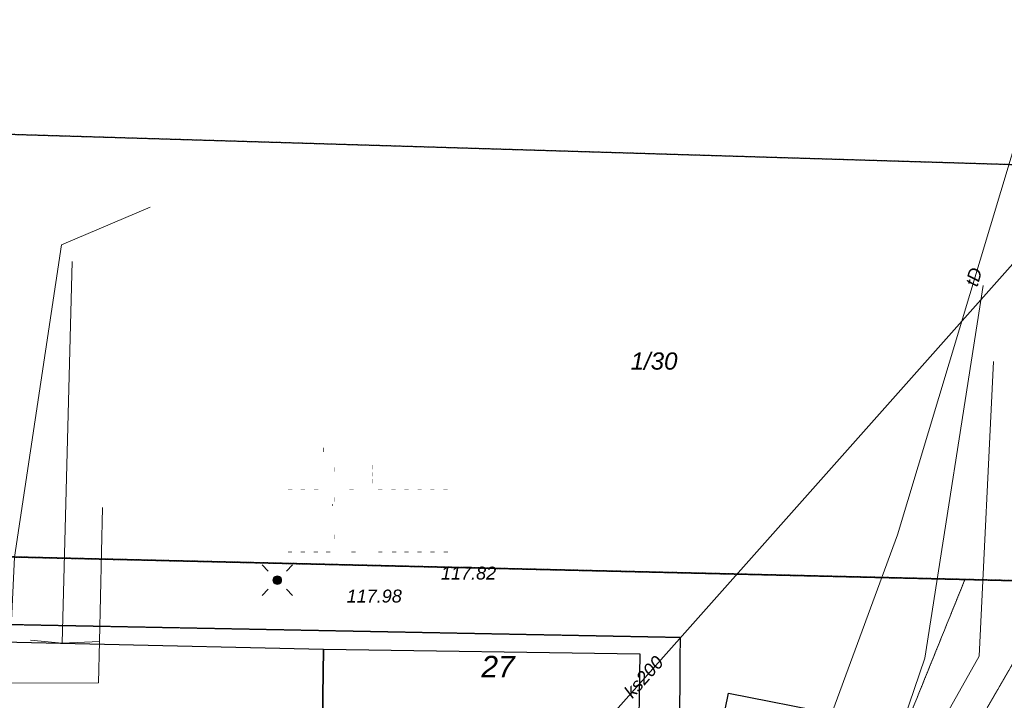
# Model space of a CAD drawing. Header units: millimetres. Extents: x 183299 to 1018155, y -286688 to 171278.
# Tile 32 of 256: x 417583 to 440452, y -185808 to -169991. Entities that reach past the tile are written whole.
import ezdxf
from ezdxf.enums import TextEntityAlignment as Align

# ---------------------------------------------------------------- set-up
doc = ezdxf.new("R2010")
doc.units = ezdxf.units.MM
doc.header["$MEASUREMENT"] = 0
for name, pattern in [('PRZER1-1', [1, 0.5, -0.5]), ('PRZER2-1', [1.5, 1, -0.5]), ('PRZER3-1', [2, 1.5, -0.5]), ('PRZER6-4', [5, 3, -2])]:
    doc.linetypes.add(name, pattern=pattern)
for name, color, linetype, lineweight in [('EGBU', 7, 'Continuous', 50), ('EGDE', 7, 'Continuous', 18), ('EGDE_O', 7, 'Continuous', 18), ('GEPADR_O', 7, 'Continuous', 18), ('GOSZOM', 7, 'Continuous', 100), ('OTKC', 7, 'Continuous', 18), ('OTKJ', 7, 'Continuous', 18), ('OTOO', 7, 'Continuous', 35), ('OTRS_O', 7, 'Continuous', 13), ('SUEO', 7, 'Continuous', 18)]:
    doc.layers.add(name, color=color, linetype=linetype, lineweight=lineweight)
for name, color, linetype, lineweight, true_color in [('EGUG', 7, 'Continuous', 18, 0x008000), ('SUKP', 7, 'Continuous', 18, 0x803300), ('SUKP_O', 7, 'Continuous', 18, 0x803300), ('SUTP', 7, 'Continuous', 18, 0xff9100), ('SUTP_O', 7, 'Continuous', 18, 0xff9100), ('SUWP', 5, 'Continuous', 18, 0x0000ff)]:
    doc.layers.add(name, color=color, linetype=linetype, lineweight=lineweight, true_color=true_color)
doc.layers.add('zzz_podklady_grzejniki_ist', color=252, linetype='Continuous')
doc.styles.add('arial', font='ariali.ttf', dxfattribs={"height": 10})

# ---------------------------------------------------------------- blocks, each defined once
blk = doc.blocks.new('GUPELA1')
at = {"true_color": 0xffffff}
blk.add_hatch(color=7, dxfattribs=at).paths.add_polyline_path([(-0.25, 0), (-0.241481, -0.064705), (-0.216506, -0.125), (-0.176777, -0.176777), (-0.125, -0.216506), (-0.064705, -0.241481), (0, -0.25), (0.064705, -0.241481), (0.125, -0.216506), (0.176777, -0.176777), (0.216506, -0.125), (0.241481, -0.064705), (0.25, 0), (0.241481, 0.064705), (0.216506, 0.125), (0.176777, 0.176777), (0.125, 0.216506), (0.064705, 0.241481), (0, 0.25), (-0.064705, 0.241481), (-0.125, 0.216506), (-0.176777, 0.176777), (-0.216506, 0.125), (-0.241481, 0.064705)])
at = {"color": 0}
blk.add_lwpolyline([(0, 0.25), (0.064705, 0.241481), (0.125, 0.216506), (0.176777, 0.176777), (0.216506, 0.125), (0.241481, 0.064705), (0.25, 0), (0.241481, -0.064705), (0.216506, -0.125), (0.176777, -0.176777), (0.125, -0.216506), (0.064705, -0.241481), (0, -0.25), (-0.064705, -0.241481), (-0.125, -0.216506), (-0.176777, -0.176777), (-0.216506, -0.125), (-0.241481, -0.064705), (-0.25, 0), (-0.241481, 0.064705), (-0.216506, 0.125), (-0.176777, 0.176777), (-0.125, 0.216506), (-0.064705, 0.241481)], close=True, dxfattribs=at)
blk = doc.blocks.new('GUPELA2')
blk.add_hatch(color=0).paths.add_polyline_path([(-0.001087, 0.044987), (0.011881, 0.043403), (0.021281, 0.03965), (0.030065, 0.033482), (0.038133, 0.023893), (0.043117, 0.012881), (0.044986, 0.001113), (0.044323, -0.007777), (0.040557, -0.019497), (0.033417, -0.030138), (0.024849, -0.037517), (0.013788, -0.042836), (0.002013, -0.044955), (-0.00982, -0.043916), (-0.020466, -0.040077), (-0.029541, -0.033946), (-0.036867, -0.025804), (-0.04187, -0.01649), (-0.04461, -0.005909), (-0.044532, 0.006476), (-0.041285, 0.017903), (-0.034764, 0.028574), (-0.024479, 0.03776), (-0.013449, 0.042943)])
at = {"color": 0}
for points in [[(-0.883883, 0.883883), (-0.53033, 0.53033)], [(0.883883, 0.883883), (0.53033, 0.53033)], [(-0.883883, -0.883883), (-0.53033, -0.53033)], [(0.883883, -0.883883), (0.53033, -0.53033)]]:
    blk.add_lwpolyline(points, dxfattribs=at)

msp = doc.modelspace()

# ---------------------------------------------------------------- hatches: boundary and pattern name
at = {"layer": 'zzz_podklady_grzejniki_ist'}
for points in [[(424641.41925, -179935.13521), (424631.41925, -179935.13521), (424631.41925, -180035.13521), (424641.41925, -180035.13521)], [(424899.91925, -180391.61021), (424889.91925, -180391.61021), (424889.91925, -180491.61021), (424899.91925, -180491.61021)], [(425779.38633, -180443.11021), (425789.38633, -180443.11021), (425789.38633, -180343.11021), (425779.38633, -180343.11021)], [(425779.38633, -180606.11021), (425789.38633, -180606.11021), (425789.38633, -180506.11021), (425779.38633, -180506.11021)], [(425779.38633, -180768.11021), (425789.38633, -180768.11021), (425789.38633, -180668.11021), (425779.38633, -180668.11021)], [(423916.40531, -180911.50522), (423916.40531, -180901.50522), (423816.40531, -180901.50522), (423816.40531, -180911.50522)], [(424207.88633, -180911.50522), (424207.88633, -180901.50522), (424107.88633, -180901.50522), (424107.88633, -180911.50522)], [(424518.38633, -180911.50522), (424518.38633, -180901.50522), (424418.38633, -180901.50522), (424418.38633, -180911.50522)], [(424884.16, -181189.47293), (424894.16, -181189.47293), (424894.16, -181089.47293), (424884.16, -181089.47293)], [(425338.68764, -180911.21206), (425338.68764, -180901.21206), (425238.68764, -180901.21206), (425238.68764, -180911.21206)], [(426004.88633, -180911.11021), (426004.88633, -180901.11021), (425904.88633, -180901.11021), (425904.88633, -180911.11021)], [(426315.38633, -180911.11021), (426315.38633, -180901.11021), (426215.38633, -180901.11021), (426215.38633, -180911.11021)], [(426616.41487, -180911.11021), (426616.41487, -180901.11021), (426516.41487, -180901.11021), (426516.41487, -180911.11021)], [(426923.38633, -180911.11021), (426923.38633, -180901.11021), (426823.38633, -180901.11021), (426823.38633, -180911.11021)], [(427217.38633, -180911.11021), (427217.38633, -180901.11021), (427117.38633, -180901.11021), (427117.38633, -180911.11021)], [(427524.88633, -180911.11021), (427524.88633, -180901.11021), (427424.88633, -180901.11021), (427424.88633, -180911.11021)], [(424850.17928, -181247.31132), (424840.17928, -181247.31132), (424840.17928, -181289.09337), (424850.17928, -181289.09337)], [(424888.60151, -182057.49519), (424898.60151, -182057.49519), (424898.60151, -181957.49519), (424888.60151, -181957.49519)], [(423911.38633, -182366.11021), (423911.38633, -182356.11021), (423811.38633, -182356.11021), (423811.38633, -182366.11021)], [(424209.88633, -182366.11021), (424209.88633, -182356.11021), (424109.88633, -182356.11021), (424109.88633, -182366.11021)], [(424508.88633, -182366.11021), (424508.88633, -182356.11021), (424408.88633, -182356.11021), (424408.88633, -182366.11021)], [(424794.38633, -182366.11021), (424794.38633, -182356.11021), (424694.38633, -182356.11021), (424694.38633, -182366.11021)], [(425387.38633, -182366.11021), (425387.38633, -182356.11021), (425287.38633, -182356.11021), (425287.38633, -182366.11021)], [(426009.38633, -182366.11021), (426009.38633, -182356.11021), (425909.38633, -182356.11021), (425909.38633, -182366.11021)], [(426327.38633, -182366.11021), (426327.38633, -182356.11021), (426227.38633, -182356.11021), (426227.38633, -182366.11021)], [(426619.88633, -182366.11021), (426619.88633, -182356.11021), (426519.88633, -182356.11021), (426519.88633, -182366.11021)], [(426919.88633, -182366.11021), (426919.88633, -182356.11021), (426819.88633, -182356.11021), (426819.88633, -182366.11021)], [(427218.88633, -182366.11021), (427218.88633, -182356.11021), (427118.88633, -182356.11021), (427118.88633, -182366.11021)], [(427531.88633, -182366.11021), (427531.88633, -182356.11021), (427431.88633, -182356.11021), (427431.88633, -182366.11021)]]:
    msp.add_hatch(color=256, dxfattribs=at).paths.add_polyline_path(points, flags=0)

# ---------------------------------------------------------------- linework, layer by layer
at = {"layer": 'EGBU', "color": 18, "linetype": 'Continuous', "lineweight": 25, "true_color": 0x0a0909, "elevation": 48}
for points in [[(413677.30939, -188741.92026), (413781.51649, -184374.96305), (424640.90318, -184619.20296), (424575.03291, -188986.91068)], [(424640.90318, -184619.20296), (431988.38194, -184730.07657), (431873.12316, -192121.28136), (427830.22589, -191997.23294), (424530.87669, -191914.71553), (424575.03291, -188986.91068)], [(433669.07159, -187503.15276), (434047.4234, -185645.19866), (436481.63194, -186120.14295), (436118.4971, -187981.13158)]]:
    msp.add_lwpolyline(points, close=True, dxfattribs=at)
at = {"layer": 'EGDE', "color": 7, "linetype": 'Continuous', "lineweight": 25, "elevation": 64}
for points in [[(443640.18435, -187093.06857), (441736.97597, -183051.41832), (389281.54615, -181810.9333), (384938.43191, -181659.77379), (384970.43191, -177407.77379), (384938.27441, -176123.501), (384919.29276, -171902.9256), (396152.21619, -172012.4409), (424978.0267, -172881.47167), (451226.29385, -173674.5635), (454287.32376, -177017.48876), (457023.99186, -181147.97352), (460225.10777, -181332.68478), (462352.3027, -181391.96958), (466897.5322, -182036.88794), (479714.43191, -183043.77379), (455930.43191, -181915.77379), (455047.57672, -183052.66279), (448882.43191, -190991.77379)], [(389187.02288, -185809.99816), (389281.54615, -181810.9333), (441736.97597, -183051.41832), (443640.18435, -187093.06857), (409829.28994, -230313.06717), (383847.8523, -229700.4435), (384366.43191, -204907.77379), (384854.43191, -185671.77379)]]:
    msp.add_lwpolyline(points, close=True, dxfattribs=at)
at = {"layer": 'EGUG', "color": 96, "linetype": 'PRZER1-1', "lineweight": 25, "true_color": 0x008000, "elevation": 8}
for points in [[(384938.27441, -176123.501), (376827.6782, -176021.0392), (371924.89255, -176282.4946), (364497.76917, -178266.14855), (364194.21059, -173939.38952), (370792.75933, -172127.8883), (374687.52331, -171803.1703), (384919.29276, -171902.9256), (396152.21619, -172012.4409), (424978.0267, -172881.47167), (451226.29385, -173674.5635), (453799.18011, -176484.52077), (449999.50258, -181316.2897), (445015.24887, -188162.67786), (443640.18435, -187093.06857), (441736.97597, -183051.41832), (389281.54615, -181810.9333), (384938.43191, -181659.77379), (384970.43191, -177407.77379)], [(389187.02288, -185809.99816), (389281.54615, -181810.9333), (441736.97597, -183051.41832), (443640.18435, -187093.06857), (409829.28994, -230313.06717), (383847.8523, -229700.4435), (384366.43191, -204907.77379), (384854.43191, -185671.77379)]]:
    msp.add_lwpolyline(points, close=True, dxfattribs=at)
at = {"layer": 'GOSZOM', "color": 7, "linetype": 'PRZER6-4', "lineweight": 25, "elevation": 128}
msp.add_lwpolyline([(397952.21026, -183670.51453), (432921.30019, -184342.99703), (432790.27154, -202819.94286), (416141.91395, -223851.47328), (396660.61689, -223496.42251)], close=True, dxfattribs=at)
at = {"layer": 'OTKC', "color": 7, "linetype": 'PRZER2-1', "lineweight": 18, "elevation": 48}
msp.add_lwpolyline([(419498.43191, -214791.77379), (422178.43191, -211875.77379), (423662.43191, -209963.77379), (431154.02496, -200174.82135), (431303.2976, -200011.05679), (435434.89106, -193957.79789), (436414.64686, -192266.17022), (440679.78422, -184900.10966), (440852.69706, -184242.81271), (441736.97597, -183051.41832), (439537.46184, -182999.40345), (435834.43191, -192151.77379), (431873.12316, -192121.28136), (431858.43191, -192599.77379), (431850.85631, -193549.12817), (434862.43191, -193655.77379), (425914.43191, -205919.77379), (423563.5518, -205859.21278), (423523.63292, -207258.34489), (424826.43191, -207271.77379), (420494.43191, -212663.77379), (417950.43191, -212679.77379), (417826.43191, -214467.77379)], close=True, dxfattribs=at)
at = {"layer": 'OTKJ', "color": 7, "linetype": 'PRZER3-1', "lineweight": 18, "elevation": 48}
msp.add_lwpolyline([(419498.43191, -214791.77379), (422178.43191, -211875.77379), (423662.43191, -209963.77379), (431154.02496, -200174.82135), (431303.2976, -200011.05679), (435434.89106, -193957.79789), (436414.64686, -192266.17022), (440679.78422, -184900.10966)], dxfattribs=at)
at = {"layer": 'OTOO', "color": 7, "linetype": 'Continuous', "lineweight": 25, "elevation": 48}
msp.add_lwpolyline([(439537.46184, -182999.40345), (391401.03784, -181861.05578)], dxfattribs=at)
at = {"layer": 'SUKP', "color": 36, "linetype": 'Continuous', "lineweight": 18, "true_color": 0x803300, "elevation": 32}
for points in [[(422563.36949, -196021.28088), (441637.93666, -174546.30091)], [(440197.3435, -177937.35084), (439868.47361, -184782.4381), (437940.11578, -188210.6387), (432604.49981, -196578.43122), (428152.7122, -202743.47603)]]:
    msp.add_lwpolyline(points, dxfattribs=at)
at = {"layer": 'SUTP', "color": 30, "linetype": 'Continuous', "lineweight": 18, "true_color": 0xff9100, "elevation": 32}
for points in [[(434193.28819, -187605.44792), (433970.85631, -188384.16783), (435427.9324, -188867.8033), (437972.70276, -181965.62546), (441574.02332, -169990.824)], [(420615.47139, -174349.25999), (418554.17948, -175220.81362), (417462.3397, -182477.363), (416456.66109, -203599.46868), (404199.32463, -203320.84732)]]:
    msp.add_lwpolyline(points, dxfattribs=at)
at = {"layer": 'SUWP', "color": 5, "linetype": 'Continuous', "lineweight": 18, "true_color": 0x0000ff, "elevation": 32}
for points in [[(418569.24603, -184482.6445), (418799.80788, -175612.48598)], [(419340.7754, -214546.66882), (423692.06673, -208339.40126), (429375.15397, -200232.28288), (432578.34949, -195662.81576), (437090.37835, -189226.25425), (438114.68151, -186258.8537), (438607.91257, -184829.96541), (439961.82524, -176168.26077)], [(413756.70551, -185414.71466), (419413.8299, -185404.45111), (419436.51784, -184444.67473), (419510.25274, -181325.4019)], [(419436.51784, -184444.67473), (418569.24603, -184482.6445), (417836.8717, -184406.8456)]]:
    msp.add_lwpolyline(points, dxfattribs=at)

# ---------------------------------------------------------------- block references
at = {"layer": 'SUEO', "color": 7, "linetype": 'Continuous', "lineweight": 18, "xscale": 400, "yscale": 400, "zscale": 400}
for name in ['GUPELA2', 'GUPELA1']:
    msp.add_blockref(name, (423566.43191, -183015.77379, 40), dxfattribs=at)

# ---------------------------------------------------------------- texts
at = {"layer": 'EGDE_O', "color": 7, "linetype": 'Continuous', "lineweight": 0, "style": 'arial'}
msp.add_text('1/30', height=400, dxfattribs=at).set_placement((432316.86233, -178123.30843, 296), align=Align.CENTER)
at = {"layer": 'GEPADR_O', "color": 7, "linetype": 'Continuous', "lineweight": 0, "style": 'arial'}
msp.add_text('27', height=500, dxfattribs=at).set_placement((428305.58958, -185274.57146, 296))
at = {"layer": 'OTRS_O', "color": 7, "linetype": 'Continuous', "lineweight": 0, "style": 'arial'}
for s, p in [('117.82', (427367.38151, -183000.81733, 296)), ('117.98', (425177.3972, -183534.83699, 296))]:
    msp.add_text(s, height=300, dxfattribs=at).set_placement(p)
at = {"layer": 'SUKP_O', "color": 36, "linetype": 'Continuous', "lineweight": 0, "true_color": 0x803300, "style": 'arial'}
msp.add_text('ks200', height=300, rotation=48.387782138, dxfattribs=at).set_placement((432188.42145, -185361.74877, 296), align=Align.CENTER)
at = {"layer": 'SUTP_O', "color": 30, "linetype": 'Continuous', "lineweight": 0, "true_color": 0xff9100, "style": 'arial'}
msp.add_text('tD', height=300, rotation=73.261773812, dxfattribs=at).set_placement((439885.78054, -176012.03336, 296), align=Align.CENTER)

doc.saveas('drawing.dxf')
